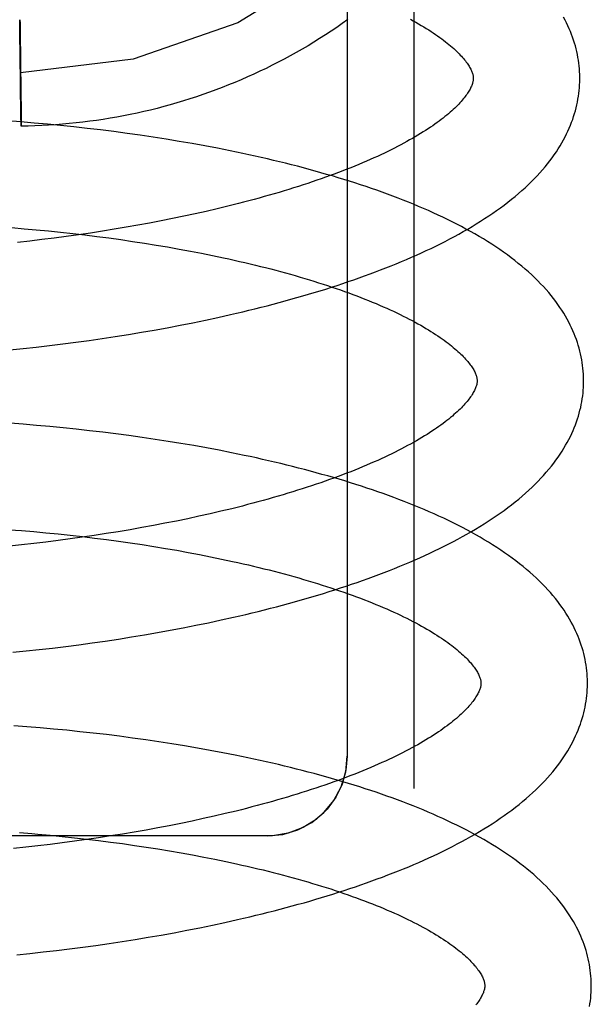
# Model space of a CAD drawing. Header units: inches. Extents: x 0 to 212, y 0 to 138.
# Tile 32 of 100: x 31.605 to 31.713, y 53.653 to 53.838. Entities that reach past the tile are written whole.
import ezdxf

# ---------------------------------------------------------------- set-up
doc = ezdxf.new("R2010")
doc.units = ezdxf.units.IN
doc.header["$LTSCALE"] = 11.6875
doc.header["$MEASUREMENT"] = 0
doc.linetypes.add('HIDDEN', pattern=[0.2, 0.1, -0.1])
doc.layers.add('DEFAULT_2', color=8, linetype='HIDDEN')

msp = doc.modelspace()

# ---------------------------------------------------------------- linework, layer by layer
at = {"layer": 'DEFAULT_2', "color": 8, "linetype": 'HIDDEN'}
for p, q in [((31.67919, 53.88274), (31.67919, 53.69341)), ((31.66669, 53.87243), (31.66669, 53.69952)), ((31.60522, 53.83743), (31.60523, 53.8378)), ((31.60523, 53.8371), (31.60522, 53.83743)), ((31.60523, 53.83774), (31.60524, 53.83768)), ((31.60524, 53.83548), (31.60523, 53.8371)), ((31.60524, 53.83768), (31.60524, 53.83757)), ((31.60524, 53.83757), (31.60525, 53.83728)), ((31.60525, 53.83728), (31.60527, 53.83618)), ((31.60533, 53.82616), (31.60524, 53.83548)), ((31.60527, 53.83618), (31.60536, 53.82944)), ((31.60536, 53.82944), (31.60546, 53.82013)), ((31.60543, 53.81943), (31.60533, 53.82616)), ((31.60546, 53.82013), (31.60547, 53.8185)), ((31.60537, 53.81859), (31.60287, 53.81879)), ((31.60788, 53.81839), (31.60537, 53.81859)), ((31.60545, 53.81832), (31.60543, 53.81943)), ((31.60545, 53.81804), (31.60545, 53.81832)), ((31.60546, 53.81792), (31.60545, 53.81804)), ((31.60547, 53.81817), (31.60546, 53.8178)), ((31.60547, 53.8185), (31.60547, 53.81817)), ((31.61038, 53.81816), (31.60788, 53.81839)), ((31.61288, 53.81792), (31.61038, 53.81816)), ((31.60546, 53.81786), (31.60546, 53.81792)), ((31.61538, 53.81766), (31.61288, 53.81792)), ((31.61788, 53.81738), (31.61538, 53.81766)), ((31.62037, 53.81709), (31.61788, 53.81738)), ((31.62286, 53.81678), (31.62037, 53.81709)), ((31.62534, 53.81645), (31.62286, 53.81678)), ((31.6278, 53.8161), (31.62534, 53.81645)), ((31.63026, 53.81574), (31.6278, 53.8161)), ((31.63271, 53.81535), (31.63026, 53.81574)), ((31.63514, 53.81495), (31.63271, 53.81535)), ((31.63756, 53.81454), (31.63514, 53.81495)), ((31.63996, 53.8141), (31.63756, 53.81454)), ((31.64019, 53.8018), (31.63811, 53.80134)), ((31.64224, 53.80228), (31.64019, 53.8018)), ((31.64427, 53.80277), (31.64224, 53.80228)), ((31.62956, 53.7996), (31.62737, 53.7992)), ((31.63173, 53.80002), (31.62956, 53.7996)), ((31.63388, 53.80044), (31.63173, 53.80002)), ((31.63601, 53.80088), (31.63388, 53.80044)), ((31.63811, 53.80134), (31.63601, 53.80088)), ((31.60371, 53.79875), (31.606, 53.79856)), ((31.606, 53.79856), (31.6083, 53.79836)), ((31.6083, 53.79836), (31.61059, 53.79814)), ((31.61059, 53.79814), (31.61288, 53.7979)), ((31.61288, 53.7979), (31.61516, 53.79765)), ((31.61516, 53.79765), (31.61743, 53.79739)), ((31.61846, 53.79774), (31.6162, 53.79741)), ((31.62071, 53.79809), (31.61846, 53.79774)), ((31.62294, 53.79844), (31.62071, 53.79809)), ((31.62517, 53.79882), (31.62294, 53.79844)), ((31.62737, 53.7992), (31.62517, 53.79882)), ((31.60709, 53.79624), (31.6048, 53.79599)), ((31.60937, 53.79651), (31.60709, 53.79624)), ((31.61166, 53.7968), (31.60937, 53.79651)), ((31.61393, 53.7971), (31.61166, 53.7968)), ((31.6162, 53.79741), (31.61393, 53.7971)), ((31.61743, 53.79739), (31.61969, 53.79711)), ((31.61969, 53.79711), (31.62194, 53.79681)), ((31.62194, 53.79681), (31.62418, 53.7965)), ((31.62418, 53.7965), (31.6264, 53.79618)), ((31.6264, 53.79618), (31.62861, 53.79584)), ((31.62861, 53.79584), (31.6308, 53.79549)), ((31.6308, 53.79549), (31.63297, 53.79512)), ((31.63297, 53.79512), (31.63512, 53.79474)), ((31.63512, 53.79474), (31.63724, 53.79435)), ((31.63724, 53.79435), (31.63935, 53.79394)), ((31.63935, 53.79394), (31.64142, 53.79352)), ((31.63768, 53.7809), (31.64005, 53.78139)), ((31.64005, 53.78139), (31.64241, 53.78189)), ((31.64241, 53.78189), (31.64475, 53.78242)), ((31.62803, 53.77911), (31.63046, 53.77953)), ((31.63046, 53.77953), (31.63288, 53.77997)), ((31.63288, 53.77997), (31.63529, 53.78042)), ((31.63529, 53.78042), (31.63768, 53.7809)), ((31.61574, 53.77725), (31.61821, 53.77759)), ((31.61821, 53.77759), (31.62068, 53.77794)), ((31.62068, 53.77794), (31.62314, 53.77831)), ((31.62314, 53.77831), (31.62559, 53.7787)), ((31.62559, 53.7787), (31.62803, 53.77911)), ((31.60335, 53.77582), (31.60583, 53.77608)), ((31.60583, 53.77608), (31.60831, 53.77634)), ((31.60831, 53.77634), (31.61079, 53.77663)), ((31.61079, 53.77663), (31.61326, 53.77693)), ((31.61326, 53.77693), (31.61574, 53.77725)), ((31.60587, 53.76182), (31.60339, 53.76201)), ((31.60836, 53.76162), (31.60587, 53.76182)), ((31.61085, 53.76139), (31.60836, 53.76162)), ((31.61334, 53.76116), (31.61085, 53.76139)), ((31.61582, 53.7609), (31.61334, 53.76116)), ((31.6183, 53.76063), (31.61582, 53.7609)), ((31.62078, 53.76034), (31.6183, 53.76063)), ((31.62325, 53.76003), (31.62078, 53.76034)), ((31.62571, 53.7597), (31.62325, 53.76003)), ((31.62817, 53.75936), (31.62571, 53.7597)), ((31.63061, 53.759), (31.62817, 53.75936)), ((31.63304, 53.75862), (31.63061, 53.759)), ((31.63546, 53.75823), (31.63304, 53.75862)), ((31.63786, 53.75782), (31.63546, 53.75823)), ((31.64025, 53.75739), (31.63786, 53.75782)), ((31.64263, 53.75694), (31.64025, 53.75739)), ((31.64501, 53.74598), (31.64298, 53.74549)), ((31.63675, 53.7441), (31.63462, 53.74366)), ((31.63885, 53.74455), (31.63675, 53.7441)), ((31.64093, 53.74502), (31.63885, 53.74455)), ((31.64298, 53.74549), (31.64093, 53.74502)), ((31.62811, 53.74242), (31.62591, 53.74203)), ((31.6303, 53.74282), (31.62811, 53.74242)), ((31.63247, 53.74323), (31.6303, 53.74282)), ((31.63462, 53.74366), (31.63247, 53.74323)), ((31.60553, 53.74187), (31.60782, 53.74168)), ((31.60782, 53.74168), (31.61011, 53.74147)), ((31.61011, 53.74147), (31.6124, 53.74124)), ((31.6124, 53.74124), (31.61468, 53.741)), ((31.61694, 53.74062), (31.61467, 53.74031)), ((31.61468, 53.741), (31.61696, 53.74074)), ((31.6192, 53.74095), (31.61694, 53.74062)), ((31.61696, 53.74074), (31.61922, 53.74047)), ((31.62145, 53.7413), (31.6192, 53.74095)), ((31.61922, 53.74047), (31.62148, 53.74018)), ((31.62369, 53.74166), (31.62145, 53.7413)), ((31.62591, 53.74203), (31.62369, 53.74166)), ((31.60554, 53.7392), (31.60325, 53.73896)), ((31.60783, 53.73945), (31.60554, 53.7392)), ((31.61011, 53.73972), (31.60783, 53.73945)), ((31.6124, 53.74001), (31.61011, 53.73972)), ((31.61467, 53.74031), (31.6124, 53.74001)), ((31.62148, 53.74018), (31.62372, 53.73988)), ((31.62372, 53.73988), (31.62595, 53.73956)), ((31.62595, 53.73956), (31.62817, 53.73923)), ((31.62817, 53.73923), (31.63037, 53.73889)), ((31.63037, 53.73889), (31.63255, 53.73853)), ((31.63255, 53.73853), (31.6347, 53.73816)), ((31.6347, 53.73816), (31.63684, 53.73777)), ((31.63684, 53.73777), (31.63896, 53.73737)), ((31.63896, 53.73737), (31.64104, 53.73696)), ((31.64104, 53.73696), (31.64311, 53.73653)), ((31.64301, 53.72508), (31.64536, 53.7256)), ((31.63588, 53.72361), (31.63827, 53.72408)), ((31.63827, 53.72408), (31.64065, 53.72457)), ((31.64065, 53.72457), (31.64301, 53.72508)), ((31.62371, 53.7215), (31.62617, 53.72189)), ((31.62617, 53.72189), (31.62861, 53.72229)), ((31.62861, 53.72229), (31.63105, 53.72271)), ((31.63105, 53.72271), (31.63347, 53.72315)), ((31.63347, 53.72315), (31.63588, 53.72361)), ((31.61134, 53.71982), (31.61382, 53.72012)), ((31.61382, 53.72012), (31.6163, 53.72044)), ((31.6163, 53.72044), (31.61878, 53.72078)), ((31.61878, 53.72078), (31.62125, 53.72113)), ((31.62125, 53.72113), (31.62371, 53.7215)), ((31.6039, 53.71902), (31.60638, 53.71927)), ((31.60638, 53.71927), (31.60886, 53.71953)), ((31.60886, 53.71953), (31.61134, 53.71982)), ((31.60655, 53.70503), (31.60407, 53.70522)), ((31.60904, 53.70483), (31.60655, 53.70503)), ((31.61153, 53.70461), (31.60904, 53.70483)), ((31.61402, 53.70437), (31.61153, 53.70461)), ((31.61651, 53.70411), (31.61402, 53.70437)), ((31.61899, 53.70384), (31.61651, 53.70411)), ((31.62147, 53.70355), (31.61899, 53.70384)), ((31.62394, 53.70324), (31.62147, 53.70355)), ((31.6264, 53.70292), (31.62394, 53.70324)), ((31.62886, 53.70257), (31.6264, 53.70292)), ((31.6313, 53.70221), (31.62886, 53.70257)), ((31.63373, 53.70184), (31.6313, 53.70221)), ((31.63615, 53.70144), (31.63373, 53.70184)), ((31.63856, 53.70103), (31.63615, 53.70144)), ((31.64095, 53.7006), (31.63856, 53.70103)), ((31.64332, 53.70015), (31.64095, 53.7006)), ((31.64378, 53.68872), (31.64173, 53.68824)), ((31.64581, 53.68921), (31.64378, 53.68872)), ((31.63542, 53.68688), (31.63327, 53.68645)), ((31.63755, 53.68732), (31.63542, 53.68688)), ((31.63965, 53.68778), (31.63755, 53.68732)), ((31.64173, 53.68824), (31.63965, 53.68778)), ((31.60859, 53.68488), (31.61089, 53.68467)), ((31.62448, 53.68488), (31.62225, 53.68452)), ((31.62671, 53.68525), (31.62448, 53.68488)), ((31.62891, 53.68564), (31.62671, 53.68525)), ((31.6311, 53.68604), (31.62891, 53.68564)), ((31.63327, 53.68645), (31.6311, 53.68604)), ((31.65169, 53.68452), (31.43169, 53.68452)), ((31.61089, 53.68467), (31.61318, 53.68444)), ((31.61319, 53.68323), (31.61091, 53.68294)), ((31.61318, 53.68444), (31.61546, 53.6842)), ((31.61547, 53.68353), (31.61319, 53.68323)), ((31.61546, 53.6842), (31.61774, 53.68394)), ((31.61774, 53.68384), (31.61547, 53.68353)), ((31.62, 53.68417), (31.61774, 53.68384)), ((31.61774, 53.68394), (31.62, 53.68367)), ((31.62225, 53.68452), (31.62, 53.68417)), ((31.62, 53.68367), (31.62226, 53.68338)), ((31.62226, 53.68338), (31.6245, 53.68308)), ((31.6245, 53.68308), (31.62674, 53.68276)), ((31.60633, 53.68242), (31.60404, 53.68218)), ((31.60862, 53.68267), (31.60633, 53.68242)), ((31.61091, 53.68294), (31.60862, 53.68267)), ((31.62674, 53.68276), (31.62895, 53.68243)), ((31.62895, 53.68243), (31.63115, 53.68209)), ((31.63115, 53.68209), (31.63333, 53.68173)), ((31.63333, 53.68173), (31.63549, 53.68135)), ((31.63549, 53.68135), (31.63763, 53.68097)), ((31.63763, 53.68097), (31.63974, 53.68057)), ((31.63974, 53.68057), (31.64183, 53.68015)), ((31.64183, 53.68015), (31.64389, 53.67973)), ((31.64137, 53.66778), (31.64373, 53.66828)), ((31.64373, 53.66828), (31.64607, 53.66881)), ((31.63419, 53.66636), (31.6366, 53.66682)), ((31.6366, 53.66682), (31.63899, 53.66729)), ((31.63899, 53.66729), (31.64137, 53.66778)), ((31.62197, 53.66434), (31.62443, 53.66471)), ((31.62443, 53.66471), (31.62689, 53.6651)), ((31.62689, 53.6651), (31.62933, 53.6655)), ((31.62933, 53.6655), (31.63177, 53.66592)), ((31.63177, 53.66592), (31.63419, 53.66636)), ((31.6071, 53.66248), (31.60958, 53.66274)), ((31.60958, 53.66274), (31.61207, 53.66303)), ((31.61207, 53.66303), (31.61455, 53.66333)), ((31.61455, 53.66333), (31.61703, 53.66365)), ((31.61703, 53.66365), (31.6195, 53.66398)), ((31.6195, 53.66398), (31.62197, 53.66434)), ((31.60462, 53.66222), (31.6071, 53.66248))]:
    msp.add_line(p, q, dxfattribs=at)
for points in [[(31.69919, 53.919), (31.69683, 53.89904), (31.68986, 53.87977), (31.67884, 53.86272), (31.66397, 53.84819), (31.64613, 53.8372), (31.62652, 53.83036), (31.60535, 53.8278)], [(31.60523, 53.8378), (31.60523, 53.8378), (31.60523, 53.83779), (31.60523, 53.83778), (31.60523, 53.83776), (31.60523, 53.83774)], [(31.6668, 53.83782), (31.66576, 53.83708), (31.66471, 53.83636), (31.66366, 53.83565), (31.66259, 53.83495), (31.66151, 53.83426), (31.66043, 53.83358), (31.65933, 53.83292), (31.65823, 53.83227), (31.65712, 53.83164), (31.656, 53.83102), (31.65488, 53.83041), (31.65374, 53.82981), (31.6526, 53.82923), (31.65145, 53.82866), (31.6503, 53.82811), (31.64914, 53.82757), (31.64797, 53.82704), (31.64679, 53.82653), (31.64561, 53.82603), (31.64442, 53.82554), (31.64322, 53.82507), (31.64202, 53.82461), (31.64082, 53.82417), (31.6396, 53.82374), (31.63839, 53.82333), (31.63716, 53.82293), (31.63594, 53.82255), (31.6347, 53.82218), (31.63347, 53.82182), (31.63223, 53.82148), (31.63098, 53.82115), (31.62973, 53.82084), (31.62848, 53.82055), (31.62722, 53.82027), (31.62596, 53.82), (31.62469, 53.81975), (31.62343, 53.81951), (31.62216, 53.81929), (31.62088, 53.81909), (31.61961, 53.81889), (31.61833, 53.81872), (31.61705, 53.81856), (31.61577, 53.81841), (31.61448, 53.81828), (31.6132, 53.81817), (31.61191, 53.81807), (31.61062, 53.81798), (31.60933, 53.81792), (31.60805, 53.81786), (31.60676, 53.81782), (31.60546, 53.8178)], [(31.67855, 53.83789), (31.67908, 53.8376), (31.6796, 53.83731), (31.6801, 53.83702), (31.6806, 53.83673), (31.68108, 53.83644), (31.68154, 53.83616), (31.682, 53.83587), (31.68244, 53.83559), (31.68286, 53.83531), (31.68327, 53.83503), (31.68367, 53.83475), (31.68406, 53.83448), (31.68443, 53.83421), (31.68479, 53.83394), (31.68514, 53.83367), (31.68547, 53.8334), (31.6858, 53.83314), (31.68611, 53.83288), (31.6864, 53.83263), (31.68669, 53.83237), (31.68696, 53.83212), (31.68722, 53.83188), (31.68747, 53.83164), (31.6877, 53.8314), (31.68792, 53.83117), (31.68814, 53.83094), (31.68834, 53.83071), (31.68853, 53.83049), (31.68871, 53.83027), (31.68888, 53.83006), (31.68904, 53.82985), (31.68919, 53.82965), (31.68932, 53.82945), (31.68945, 53.82925), (31.68957, 53.82906), (31.68968, 53.82888), (31.68978, 53.8287), (31.68988, 53.82852), (31.68996, 53.82835), (31.69004, 53.82818), (31.6901, 53.82802), (31.69016, 53.82786), (31.69021, 53.82771), (31.69025, 53.82756), (31.69029, 53.82743), (31.69032, 53.8273), (31.69034, 53.82717), (31.69035, 53.82705), (31.69036, 53.82692), (31.69037, 53.82681)], [(31.71036, 53.82707), (31.71035, 53.82752), (31.71033, 53.82805), (31.71029, 53.82859), (31.71024, 53.82912), (31.71018, 53.82966), (31.71011, 53.8302), (31.71002, 53.83073), (31.70992, 53.83127), (31.7098, 53.8318), (31.70967, 53.83234), (31.70953, 53.83288), (31.70937, 53.83341), (31.7092, 53.83395), (31.70902, 53.83449), (31.70882, 53.83503), (31.70861, 53.83557), (31.70838, 53.83611), (31.70814, 53.83665), (31.70788, 53.8372), (31.7076, 53.83774), (31.70731, 53.83829)], [(31.69037, 53.82681), (31.69037, 53.82671), (31.69036, 53.82659), (31.69035, 53.82647), (31.69033, 53.82635), (31.69031, 53.82622), (31.69028, 53.82608), (31.69024, 53.82594), (31.6902, 53.82579), (31.69015, 53.82564), (31.69008, 53.82547), (31.69001, 53.8253), (31.68993, 53.82513), (31.68985, 53.82495), (31.68975, 53.82476), (31.68965, 53.82457), (31.68953, 53.82438), (31.68941, 53.82419), (31.68928, 53.82398), (31.68914, 53.82378), (31.68899, 53.82357), (31.68883, 53.82335), (31.68866, 53.82313), (31.68847, 53.82291), (31.68828, 53.82268), (31.68807, 53.82244), (31.68786, 53.8222), (31.68763, 53.82196), (31.68739, 53.82171), (31.68714, 53.82146), (31.68688, 53.82121), (31.6866, 53.82095), (31.68631, 53.82069), (31.68602, 53.82042), (31.6857, 53.82015), (31.68538, 53.81988), (31.68504, 53.81961), (31.68469, 53.81933), (31.68433, 53.81905), (31.68395, 53.81876), (31.68356, 53.81848), (31.68316, 53.81819), (31.68274, 53.8179), (31.68231, 53.8176), (31.68187, 53.81731), (31.68142, 53.81701), (31.68095, 53.81672), (31.68047, 53.81642), (31.67998, 53.81612), (31.67947, 53.81582), (31.67895, 53.81551), (31.67841, 53.81521), (31.67787, 53.8149), (31.6773, 53.8146), (31.67673, 53.81429), (31.67614, 53.81398), (31.67554, 53.81368), (31.67493, 53.81337), (31.6743, 53.81306), (31.67367, 53.81276), (31.67302, 53.81245), (31.67235, 53.81214), (31.67168, 53.81183), (31.67099, 53.81153), (31.67029, 53.81122), (31.66958, 53.81092), (31.66885, 53.81062), (31.66812, 53.81031), (31.66737, 53.81001), (31.66661, 53.80971), (31.66584, 53.80941), (31.66505, 53.80911), (31.66426, 53.80881), (31.66346, 53.80852), (31.66264, 53.80822), (31.66181, 53.80793), (31.66097, 53.80764), (31.66013, 53.80735), (31.65927, 53.80706), (31.6584, 53.80678), (31.65752, 53.80649), (31.65663, 53.80621), (31.65573, 53.80593), (31.65483, 53.80565), (31.65391, 53.80538), (31.65298, 53.80511), (31.65205, 53.80484), (31.6511, 53.80457), (31.65015, 53.8043), (31.64919, 53.80404), (31.64822, 53.80378), (31.64724, 53.80352), (31.64626, 53.80327), (31.64527, 53.80302), (31.64427, 53.80277)], [(31.64475, 53.78242), (31.64591, 53.78269), (31.64707, 53.78296), (31.64822, 53.78324), (31.64937, 53.78352), (31.65051, 53.7838), (31.65165, 53.78409), (31.65278, 53.78439), (31.6539, 53.78469), (31.65502, 53.78499), (31.65613, 53.7853), (31.65724, 53.78561), (31.65834, 53.78592), (31.65943, 53.78624), (31.66051, 53.78657), (31.66159, 53.7869), (31.66266, 53.78723), (31.66373, 53.78757), (31.66479, 53.78791), (31.66584, 53.78826), (31.66688, 53.78861), (31.66791, 53.78896), (31.66894, 53.78932), (31.66996, 53.78969), (31.67097, 53.79006), (31.67197, 53.79043), (31.67297, 53.79081), (31.67395, 53.79119), (31.67493, 53.79158), (31.6759, 53.79197), (31.67686, 53.79237), (31.67781, 53.79277), (31.67876, 53.79318), (31.67969, 53.79359), (31.68061, 53.79401), (31.68153, 53.79443), (31.68244, 53.79486), (31.68333, 53.7953), (31.68422, 53.79574), (31.68509, 53.79618), (31.68596, 53.79663), (31.68681, 53.79709), (31.68766, 53.79755), (31.68849, 53.79801), (31.68932, 53.79849), (31.69013, 53.79896), (31.69093, 53.79945), (31.69172, 53.79994), (31.69249, 53.80044), (31.69326, 53.80094), (31.69401, 53.80145), (31.69474, 53.80196), (31.69547, 53.80248), (31.69617, 53.803), (31.69687, 53.80353), (31.69755, 53.80407), (31.69821, 53.80461), (31.69885, 53.80515), (31.69948, 53.8057), (31.70009, 53.80625), (31.70069, 53.80681), (31.70126, 53.80737), (31.70182, 53.80793), (31.70236, 53.80849), (31.70288, 53.80905), (31.70337, 53.80962), (31.70385, 53.81018), (31.70431, 53.81075), (31.70475, 53.81131), (31.70517, 53.81188), (31.70558, 53.81244), (31.70596, 53.813), (31.70633, 53.81356), (31.70667, 53.81412), (31.707, 53.81468), (31.70731, 53.81524), (31.70761, 53.81579), (31.70788, 53.81634), (31.70814, 53.81689), (31.70839, 53.81744), (31.70862, 53.81799), (31.70883, 53.81854), (31.70903, 53.81908), (31.70921, 53.81963), (31.70938, 53.82017), (31.70954, 53.82071), (31.70968, 53.82125), (31.70981, 53.82179), (31.70992, 53.82233), (31.71002, 53.82287), (31.71011, 53.82341), (31.71019, 53.82394), (31.71025, 53.82448), (31.7103, 53.82502), (31.71033, 53.82555), (31.71036, 53.82609), (31.71037, 53.82662), (31.71036, 53.82707)], [(31.60546, 53.8178), (31.60546, 53.8178), (31.60546, 53.81781), (31.60546, 53.81782), (31.60546, 53.81784), (31.60546, 53.81786)], [(31.71108, 53.77028), (31.71107, 53.77073), (31.71105, 53.77127), (31.71101, 53.77181), (31.71096, 53.77235), (31.7109, 53.77289), (31.71082, 53.77342), (31.71073, 53.77396), (31.71063, 53.7745), (31.71051, 53.77504), (31.71038, 53.77558), (31.71024, 53.77612), (31.71008, 53.77666), (31.70991, 53.77721), (31.70972, 53.77775), (31.70952, 53.77829), (31.70931, 53.77883), (31.70908, 53.77938), (31.70883, 53.77992), (31.70857, 53.78047), (31.70829, 53.78102), (31.70799, 53.78157), (31.70768, 53.78212), (31.70735, 53.78267), (31.707, 53.78323), (31.70663, 53.78378), (31.70625, 53.78434), (31.70584, 53.78489), (31.70542, 53.78545), (31.70498, 53.78601), (31.70452, 53.78656), (31.70403, 53.78712), (31.70353, 53.78768), (31.70301, 53.78823), (31.70247, 53.78879), (31.70191, 53.78934), (31.70133, 53.78989), (31.70073, 53.79044), (31.70011, 53.79098), (31.69948, 53.79152), (31.69882, 53.79205), (31.69816, 53.79258), (31.69747, 53.79311), (31.69677, 53.79363), (31.69605, 53.79414), (31.69532, 53.79465), (31.69458, 53.79515), (31.69382, 53.79565), (31.69304, 53.79614), (31.69226, 53.79662), (31.69146, 53.7971), (31.69065, 53.79757), (31.68982, 53.79804), (31.68899, 53.79849), (31.68815, 53.79895), (31.68729, 53.79939), (31.68642, 53.79983), (31.68555, 53.80027), (31.68466, 53.8007), (31.68376, 53.80112), (31.68285, 53.80154), (31.68194, 53.80195), (31.68101, 53.80235), (31.68007, 53.80275), (31.67913, 53.80315), (31.67817, 53.80354), (31.67721, 53.80392), (31.67623, 53.8043), (31.67525, 53.80467), (31.67426, 53.80504), (31.67326, 53.8054), (31.67225, 53.80576), (31.67124, 53.80611), (31.67022, 53.80646), (31.66918, 53.80681), (31.66814, 53.80714), (31.6671, 53.80748), (31.66604, 53.80781), (31.66498, 53.80813), (31.66391, 53.80845), (31.66283, 53.80876), (31.66175, 53.80907), (31.66066, 53.80938), (31.65956, 53.80968), (31.65845, 53.80998), (31.65734, 53.81027), (31.65622, 53.81056), (31.6551, 53.81084), (31.65397, 53.81112), (31.65283, 53.81139), (31.65169, 53.81166), (31.65054, 53.81192), (31.64938, 53.81218), (31.64822, 53.81244), (31.64706, 53.81269), (31.64588, 53.81294), (31.64471, 53.81318), (31.64353, 53.81341), (31.64234, 53.81365), (31.63996, 53.8141)], [(31.64142, 53.79352), (31.64347, 53.79309), (31.64449, 53.79287), (31.64549, 53.79265), (31.64649, 53.79242), (31.64748, 53.79219), (31.64847, 53.79196), (31.64944, 53.79172), (31.65041, 53.79148), (31.65137, 53.79124), (31.65232, 53.791), (31.65326, 53.79075), (31.65419, 53.7905), (31.65511, 53.79025), (31.65603, 53.78999), (31.65693, 53.78974), (31.65783, 53.78948), (31.65871, 53.78922), (31.65959, 53.78895), (31.66045, 53.78869), (31.66131, 53.78842), (31.66215, 53.78815), (31.66298, 53.78788), (31.66381, 53.7876), (31.66462, 53.78733), (31.66542, 53.78705), (31.66621, 53.78677), (31.66699, 53.78649), (31.66775, 53.78621), (31.66851, 53.78592), (31.66925, 53.78564), (31.66998, 53.78535), (31.6707, 53.78507), (31.6714, 53.78478), (31.6721, 53.78449), (31.67278, 53.7842), (31.67345, 53.78391), (31.67411, 53.78362), (31.67475, 53.78333), (31.67538, 53.78304), (31.676, 53.78275), (31.67661, 53.78245), (31.6772, 53.78216), (31.67779, 53.78187), (31.67835, 53.78158), (31.67891, 53.78129), (31.67945, 53.781), (31.67998, 53.78071), (31.68049, 53.78042), (31.68099, 53.78013), (31.68148, 53.77984), (31.68195, 53.77956), (31.68241, 53.77927), (31.68286, 53.77899), (31.68329, 53.77871), (31.68371, 53.77843), (31.68412, 53.77815), (31.68452, 53.77787), (31.6849, 53.7776), (31.68527, 53.77733), (31.68563, 53.77706), (31.68597, 53.77679), (31.6863, 53.77653), (31.68661, 53.77627), (31.68692, 53.77601), (31.68721, 53.77576), (31.68749, 53.77551), (31.68776, 53.77526), (31.68801, 53.77502), (31.68826, 53.77478), (31.68849, 53.77454), (31.68871, 53.77431), (31.68892, 53.77408), (31.68912, 53.77385), (31.68931, 53.77363), (31.68948, 53.77342), (31.68965, 53.77321), (31.6898, 53.773), (31.68995, 53.7728), (31.69008, 53.7726), (31.69021, 53.7724), (31.69033, 53.77221), (31.69044, 53.77203), (31.69054, 53.77184), (31.69063, 53.77167), (31.69071, 53.77149), (31.69078, 53.77133), (31.69084, 53.77117), (31.6909, 53.77102), (31.69095, 53.77087), (31.69098, 53.77074), (31.69102, 53.77061), (31.69104, 53.77048), (31.69106, 53.77036), (31.69107, 53.77024), (31.69108, 53.77013), (31.69109, 53.77002)], [(31.69109, 53.77002), (31.69109, 53.76991), (31.69108, 53.7698), (31.69107, 53.76967), (31.69105, 53.76955), (31.69103, 53.76942), (31.691, 53.76929), (31.69096, 53.76914), (31.69092, 53.769), (31.69086, 53.76884), (31.6908, 53.76868), (31.69073, 53.76851), (31.69066, 53.76834), (31.69057, 53.76816), (31.69047, 53.76798), (31.69037, 53.76779), (31.69026, 53.7676), (31.69014, 53.7674), (31.69, 53.7672), (31.68986, 53.76699), (31.68971, 53.76678), (31.68955, 53.76657), (31.68938, 53.76635), (31.6892, 53.76612), (31.689, 53.76589), (31.6888, 53.76566), (31.68858, 53.76542), (31.68836, 53.76517), (31.68812, 53.76493), (31.68787, 53.76468), (31.6876, 53.76442), (31.68733, 53.76416), (31.68704, 53.7639), (31.68674, 53.76364), (31.68643, 53.76337), (31.68611, 53.7631), (31.68577, 53.76282), (31.68542, 53.76255), (31.68506, 53.76226), (31.68468, 53.76198), (31.68429, 53.76169), (31.68389, 53.76141), (31.68348, 53.76112), (31.68305, 53.76082), (31.68261, 53.76053), (31.68215, 53.76023), (31.68169, 53.75994), (31.68121, 53.75964), (31.68071, 53.75934), (31.6802, 53.75903), (31.67968, 53.75873), (31.67915, 53.75843), (31.6786, 53.75812), (31.67804, 53.75782), (31.67747, 53.75751), (31.67688, 53.7572), (31.67628, 53.75689), (31.67567, 53.75659), (31.67504, 53.75628), (31.6744, 53.75597), (31.67375, 53.75567), (31.67309, 53.75536), (31.67241, 53.75505), (31.67173, 53.75475), (31.67103, 53.75444), (31.67032, 53.75414), (31.66959, 53.75383), (31.66886, 53.75353), (31.66811, 53.75323), (31.66735, 53.75293), (31.66658, 53.75263), (31.66579, 53.75233), (31.665, 53.75203), (31.6642, 53.75173), (31.66338, 53.75144), (31.66255, 53.75115), (31.66171, 53.75085), (31.66087, 53.75057), (31.66001, 53.75028), (31.65914, 53.74999), (31.65826, 53.74971), (31.65737, 53.74943), (31.65648, 53.74915), (31.65557, 53.74887), (31.65465, 53.7486), (31.65373, 53.74832), (31.65279, 53.74805), (31.65185, 53.74778), (31.65089, 53.74752), (31.64993, 53.74726), (31.64896, 53.747), (31.64799, 53.74674), (31.647, 53.74648), (31.64601, 53.74623), (31.64501, 53.74598)], [(31.64536, 53.7256), (31.64652, 53.72587), (31.64768, 53.72614), (31.64883, 53.72642), (31.64998, 53.7267), (31.65113, 53.72699), (31.65226, 53.72728), (31.6534, 53.72757), (31.65452, 53.72787), (31.65564, 53.72817), (31.65676, 53.72848), (31.65786, 53.72879), (31.65896, 53.72911), (31.66006, 53.72943), (31.66115, 53.72975), (31.66223, 53.73008), (31.6633, 53.73041), (31.66437, 53.73075), (31.66542, 53.73109), (31.66648, 53.73144), (31.66752, 53.73179), (31.66856, 53.73214), (31.66958, 53.7325), (31.6706, 53.73287), (31.67162, 53.73324), (31.67262, 53.73361), (31.67362, 53.73399), (31.67461, 53.73437), (31.67559, 53.73476), (31.67656, 53.73516), (31.67752, 53.73555), (31.67847, 53.73596), (31.67942, 53.73636), (31.68035, 53.73678), (31.68128, 53.7372), (31.6822, 53.73762), (31.6831, 53.73805), (31.684, 53.73848), (31.68489, 53.73892), (31.68577, 53.73936), (31.68663, 53.73982), (31.68749, 53.74027), (31.68834, 53.74073), (31.68917, 53.7412), (31.69, 53.74167), (31.69081, 53.74215), (31.69161, 53.74264), (31.6924, 53.74313), (31.69318, 53.74362), (31.69394, 53.74412), (31.69469, 53.74463), (31.69543, 53.74515), (31.69615, 53.74566), (31.69686, 53.74619), (31.69756, 53.74672), (31.69824, 53.74725), (31.6989, 53.74779), (31.69955, 53.74834), (31.70018, 53.74889), (31.70079, 53.74944), (31.70139, 53.75), (31.70196, 53.75056), (31.70252, 53.75112), (31.70306, 53.75168), (31.70358, 53.75224), (31.70408, 53.75281), (31.70456, 53.75337), (31.70502, 53.75394), (31.70546, 53.7545), (31.70588, 53.75507), (31.70628, 53.75563), (31.70667, 53.75619), (31.70704, 53.75676), (31.70738, 53.75732), (31.70771, 53.75788), (31.70802, 53.75843), (31.70832, 53.75899), (31.7086, 53.75954), (31.70886, 53.76009), (31.7091, 53.76064), (31.70933, 53.76119), (31.70955, 53.76174), (31.70975, 53.76228), (31.70993, 53.76283), (31.7101, 53.76337), (31.71026, 53.76391), (31.7104, 53.76445), (31.71053, 53.76499), (31.71064, 53.76553), (31.71074, 53.76607), (31.71083, 53.76661), (31.71091, 53.76715), (31.71097, 53.76769), (31.71102, 53.76822), (31.71105, 53.76876), (31.71108, 53.7693), (31.71109, 53.76983), (31.71108, 53.77028)], [(31.71181, 53.71349), (31.71179, 53.71394), (31.71177, 53.71447), (31.71173, 53.71501), (31.71168, 53.71554), (31.71162, 53.71608), (31.71155, 53.71661), (31.71146, 53.71715), (31.71136, 53.71768), (31.71124, 53.71822), (31.71111, 53.71876), (31.71097, 53.71929), (31.71081, 53.71983), (31.71065, 53.72037), (31.71046, 53.72091), (31.71026, 53.72145), (31.71005, 53.72199), (31.70982, 53.72253), (31.70958, 53.72307), (31.70932, 53.72361), (31.70904, 53.72416), (31.70875, 53.7247), (31.70844, 53.72525), (31.70812, 53.7258), (31.70777, 53.72635), (31.70741, 53.7269), (31.70703, 53.72745), (31.70663, 53.72801), (31.70622, 53.72856), (31.70578, 53.72911), (31.70533, 53.72967), (31.70485, 53.73022), (31.70436, 53.73077), (31.70384, 53.73132), (31.70331, 53.73188), (31.70275, 53.73242), (31.70218, 53.73297), (31.70159, 53.73352), (31.70098, 53.73406), (31.70036, 53.73459), (31.69971, 53.73512), (31.69905, 53.73565), (31.69838, 53.73617), (31.69768, 53.73669), (31.69698, 53.7372), (31.69625, 53.73771), (31.69552, 53.73821), (31.69477, 53.73871), (31.694, 53.7392), (31.69322, 53.73968), (31.69243, 53.74016), (31.69163, 53.74063), (31.69082, 53.74109), (31.68999, 53.74155), (31.68916, 53.742), (31.68831, 53.74245), (31.68745, 53.74288), (31.68659, 53.74332), (31.68571, 53.74375), (31.68482, 53.74417), (31.68392, 53.74458), (31.68301, 53.745), (31.6821, 53.7454), (31.68117, 53.7458), (31.68023, 53.74619), (31.67929, 53.74658), (31.67833, 53.74697), (31.67737, 53.74735), (31.6764, 53.74772), (31.67542, 53.74809), (31.67443, 53.74845), (31.67343, 53.74881), (31.67243, 53.74916), (31.67141, 53.74951), (31.67039, 53.74985), (31.66936, 53.75019), (31.66833, 53.75052), (31.66728, 53.75085), (31.66623, 53.75118), (31.66517, 53.7515), (31.66411, 53.75181), (31.66303, 53.75212), (31.66195, 53.75243), (31.66086, 53.75273), (31.65977, 53.75303), (31.65867, 53.75332), (31.65756, 53.75361), (31.65644, 53.75389), (31.65532, 53.75417), (31.6542, 53.75444), (31.65306, 53.75471), (31.65193, 53.75498), (31.65078, 53.75524), (31.64963, 53.7555), (31.64848, 53.75575), (31.64732, 53.75599), (31.64615, 53.75624), (31.64498, 53.75648), (31.64263, 53.75694)], [(31.60208, 53.74214), (31.60438, 53.74197), (31.60553, 53.74187)], [(31.64311, 53.73653), (31.64514, 53.73609), (31.64615, 53.73587), (31.64715, 53.73564), (31.64814, 53.73541), (31.64912, 53.73518), (31.6501, 53.73495), (31.65106, 53.73471), (31.65202, 53.73447), (31.65297, 53.73422), (31.65391, 53.73398), (31.65484, 53.73373), (31.65577, 53.73348), (31.65668, 53.73322), (31.65759, 53.73297), (31.65848, 53.73271), (31.65937, 53.73245), (31.66024, 53.73218), (31.66111, 53.73192), (31.66196, 53.73165), (31.6628, 53.73138), (31.66364, 53.73111), (31.66446, 53.73083), (31.66527, 53.73056), (31.66608, 53.73028), (31.66687, 53.73), (31.66764, 53.72972), (31.66841, 53.72944), (31.66917, 53.72916), (31.66991, 53.72887), (31.67064, 53.72859), (31.67136, 53.7283), (31.67207, 53.72801), (31.67276, 53.72772), (31.67344, 53.72744), (31.67411, 53.72715), (31.67477, 53.72686), (31.67542, 53.72656), (31.67605, 53.72627), (31.67667, 53.72598), (31.67728, 53.72569), (31.67787, 53.7254), (31.67845, 53.72511), (31.67902, 53.72481), (31.67957, 53.72452), (31.68012, 53.72423), (31.68064, 53.72394), (31.68116, 53.72365), (31.68166, 53.72337), (31.68215, 53.72308), (31.68263, 53.72279), (31.68309, 53.72251), (31.68354, 53.72222), (31.68397, 53.72194), (31.6844, 53.72166), (31.6848, 53.72139), (31.6852, 53.72111), (31.68558, 53.72084), (31.68595, 53.72057), (31.68631, 53.7203), (31.68665, 53.72003), (31.68698, 53.71977), (31.6873, 53.71951), (31.68761, 53.71925), (31.6879, 53.71899), (31.68818, 53.71874), (31.68845, 53.71849), (31.68871, 53.71825), (31.68895, 53.71801), (31.68919, 53.71777), (31.68941, 53.71754), (31.68962, 53.71731), (31.68982, 53.71709), (31.69, 53.71687), (31.69018, 53.71665), (31.69035, 53.71644), (31.6905, 53.71623), (31.69065, 53.71603), (31.69079, 53.71583), (31.69091, 53.71564), (31.69103, 53.71545), (31.69114, 53.71526), (31.69124, 53.71508), (31.69134, 53.7149), (31.69142, 53.71473), (31.69149, 53.71456), (31.69156, 53.7144), (31.69161, 53.71424), (31.69166, 53.7141), (31.6917, 53.71396), (31.69173, 53.71382), (31.69176, 53.7137), (31.69178, 53.71357), (31.69179, 53.71345), (31.6918, 53.71334), (31.69181, 53.71323)], [(31.69181, 53.71323), (31.69181, 53.71313), (31.6918, 53.71301), (31.69179, 53.71289), (31.69177, 53.71277), (31.69175, 53.71265), (31.69172, 53.71252), (31.69169, 53.71238), (31.69164, 53.71223), (31.69159, 53.71208), (31.69154, 53.71192), (31.69147, 53.71175), (31.69139, 53.71158), (31.6913, 53.7114), (31.69121, 53.71121), (31.69111, 53.71103), (31.69099, 53.71083), (31.69087, 53.71063), (31.69074, 53.71043), (31.6906, 53.71022), (31.69045, 53.71001), (31.69029, 53.7098), (31.69012, 53.70958), (31.68994, 53.70936), (31.68975, 53.70913), (31.68954, 53.70889), (31.68933, 53.70865), (31.6891, 53.70841), (31.68886, 53.70816), (31.68861, 53.70791), (31.68835, 53.70766), (31.68808, 53.7074), (31.68779, 53.70714), (31.6875, 53.70687), (31.68719, 53.70661), (31.68686, 53.70634), (31.68653, 53.70606), (31.68618, 53.70578), (31.68582, 53.7055), (31.68544, 53.70522), (31.68505, 53.70493), (31.68465, 53.70464), (31.68424, 53.70435), (31.68381, 53.70406), (31.68337, 53.70377), (31.68292, 53.70347), (31.68245, 53.70317), (31.68197, 53.70287), (31.68148, 53.70257), (31.68097, 53.70227), (31.68045, 53.70197), (31.67992, 53.70166), (31.67937, 53.70136), (31.67881, 53.70105), (31.67824, 53.70075), (31.67765, 53.70044), (31.67705, 53.70013), (31.67644, 53.69982), (31.67582, 53.69952), (31.67518, 53.69921), (31.67453, 53.6989), (31.67387, 53.6986), (31.6732, 53.69829), (31.67251, 53.69798), (31.67181, 53.69768), (31.6711, 53.69737), (31.67038, 53.69707), (31.66964, 53.69676), (31.66889, 53.69646), (31.66814, 53.69616), (31.66737, 53.69586), (31.66658, 53.69556), (31.66579, 53.69526), (31.66499, 53.69497), (31.66417, 53.69467), (31.66334, 53.69438), (31.66251, 53.69409), (31.66166, 53.6938), (31.6608, 53.69351), (31.65993, 53.69322), (31.65906, 53.69294), (31.65817, 53.69266), (31.65727, 53.69238), (31.65636, 53.6921), (31.65545, 53.69183), (31.65452, 53.69155), (31.65359, 53.69128), (31.65264, 53.69101), (31.65169, 53.69075), (31.65073, 53.69049), (31.64976, 53.69023), (31.64878, 53.68997), (31.6478, 53.68971), (31.64681, 53.68946), (31.64581, 53.68921)], [(31.64607, 53.66881), (31.64724, 53.66908), (31.6484, 53.66935), (31.64955, 53.66963), (31.6507, 53.66991), (31.65184, 53.67019), (31.65298, 53.67048), (31.65411, 53.67078), (31.65524, 53.67108), (31.65636, 53.67138), (31.65747, 53.67169), (31.65858, 53.672), (31.65968, 53.67231), (31.66077, 53.67263), (31.66186, 53.67296), (31.66294, 53.67329), (31.66402, 53.67362), (31.66508, 53.67396), (31.66614, 53.6743), (31.66719, 53.67465), (31.66824, 53.675), (31.66927, 53.67535), (31.6703, 53.67571), (31.67132, 53.67608), (31.67233, 53.67645), (31.67334, 53.67682), (31.67433, 53.6772), (31.67532, 53.67758), (31.6763, 53.67797), (31.67727, 53.67836), (31.67823, 53.67876), (31.67919, 53.67916), (31.68013, 53.67957), (31.68107, 53.67998), (31.68199, 53.6804), (31.68291, 53.68082), (31.68382, 53.68125), (31.68472, 53.68169), (31.6856, 53.68213), (31.68648, 53.68257), (31.68735, 53.68302), (31.68821, 53.68348), (31.68905, 53.68394), (31.68989, 53.6844), (31.69071, 53.68488), (31.69152, 53.68536), (31.69233, 53.68584), (31.69312, 53.68633), (31.69389, 53.68683), (31.69466, 53.68733), (31.69541, 53.68784), (31.69615, 53.68835), (31.69687, 53.68887), (31.69758, 53.6894), (31.69828, 53.68993), (31.69896, 53.69046), (31.69962, 53.691), (31.70027, 53.69155), (31.7009, 53.6921), (31.70151, 53.69265), (31.7021, 53.6932), (31.70268, 53.69376), (31.70324, 53.69432), (31.70378, 53.69489), (31.7043, 53.69545), (31.7048, 53.69602), (31.70528, 53.69658), (31.70574, 53.69715), (31.70618, 53.69771), (31.7066, 53.69828), (31.70701, 53.69884), (31.70739, 53.6994), (31.70776, 53.69997), (31.7081, 53.70053), (31.70843, 53.70109), (31.70874, 53.70164), (31.70904, 53.7022), (31.70932, 53.70275), (31.70958, 53.7033), (31.70982, 53.70385), (31.71005, 53.7044), (31.71027, 53.70495), (31.71047, 53.70549), (31.71065, 53.70604), (31.71082, 53.70658), (31.71098, 53.70712), (31.71112, 53.70766), (31.71125, 53.7082), (31.71136, 53.70874), (31.71146, 53.70928), (31.71155, 53.70982), (31.71163, 53.71036), (31.71169, 53.7109), (31.71174, 53.71143), (31.71177, 53.71197), (31.7118, 53.7125), (31.71181, 53.71304), (31.71181, 53.71349)], [(31.71253, 53.65669), (31.71251, 53.65715), (31.71249, 53.65768), (31.71245, 53.65822), (31.7124, 53.65875), (31.71234, 53.65929), (31.71227, 53.65982), (31.71218, 53.66036), (31.71208, 53.66089), (31.71196, 53.66143), (31.71183, 53.66197), (31.71169, 53.6625), (31.71153, 53.66304), (31.71136, 53.66358), (31.71118, 53.66412), (31.71098, 53.66466), (31.71077, 53.6652), (31.71054, 53.66574), (31.7103, 53.66628), (31.71004, 53.66683), (31.70976, 53.66737), (31.70947, 53.66792), (31.70916, 53.66846), (31.70883, 53.66901), (31.70849, 53.66956), (31.70813, 53.67011), (31.70775, 53.67066), (31.70735, 53.67122), (31.70694, 53.67177), (31.7065, 53.67232), (31.70604, 53.67288), (31.70557, 53.67343), (31.70508, 53.67398), (31.70456, 53.67453), (31.70403, 53.67508), (31.70348, 53.67563), (31.70291, 53.67618), (31.70232, 53.67672), (31.70171, 53.67726), (31.70108, 53.6778), (31.70044, 53.67833), (31.69978, 53.67886), (31.6991, 53.67938), (31.69841, 53.6799), (31.6977, 53.68041), (31.69698, 53.68092), (31.69624, 53.68142), (31.69549, 53.68191), (31.69473, 53.6824), (31.69395, 53.68289), (31.69316, 53.68336), (31.69235, 53.68384), (31.69154, 53.6843), (31.69071, 53.68476), (31.68987, 53.68521), (31.68903, 53.68566), (31.68817, 53.6861), (31.6873, 53.68653), (31.68642, 53.68696), (31.68554, 53.68738), (31.68464, 53.6878), (31.68373, 53.68821), (31.68281, 53.68861), (31.68188, 53.68901), (31.68095, 53.68941), (31.68, 53.6898), (31.67905, 53.69018), (31.67808, 53.69056), (31.67711, 53.69093), (31.67613, 53.6913), (31.67514, 53.69166), (31.67414, 53.69202), (31.67314, 53.69237), (31.67212, 53.69272), (31.6711, 53.69307), (31.67007, 53.6934), (31.66904, 53.69374), (31.66799, 53.69407), (31.66694, 53.69439), (31.66588, 53.69471), (31.66481, 53.69503), (31.66374, 53.69534), (31.66266, 53.69564), (31.66157, 53.69594), (31.66047, 53.69624), (31.65937, 53.69653), (31.65826, 53.69682), (31.65715, 53.6971), (31.65603, 53.69738), (31.6549, 53.69766), (31.65377, 53.69793), (31.65263, 53.69819), (31.65148, 53.69845), (31.65033, 53.69871), (31.64918, 53.69896), (31.64802, 53.69921), (31.64685, 53.69945), (31.64568, 53.69969), (31.64332, 53.70015)], [(31.65169, 53.68452), (31.65462, 53.68481), (31.65744, 53.68566), (31.66003, 53.68705), (31.6623, 53.68891), (31.66416, 53.69118), (31.66554, 53.69377), (31.6664, 53.69659), (31.66669, 53.69952)], [(31.66669, 53.69952), (31.66645, 53.69686), (31.66572, 53.69423), (31.66454, 53.69178), (31.6629, 53.68956), (31.66084, 53.68763), (31.6584, 53.6861), (31.65562, 53.68504), (31.65265, 53.68455), (31.65169, 53.68452)], [(31.60515, 53.68517), (31.60744, 53.68498), (31.60859, 53.68488)], [(31.64389, 53.67973), (31.64593, 53.67929), (31.64693, 53.67906), (31.64793, 53.67884), (31.64893, 53.67861), (31.64991, 53.67837), (31.65088, 53.67814), (31.65185, 53.6779), (31.65281, 53.67766), (31.65376, 53.67741), (31.6547, 53.67717), (31.65563, 53.67692), (31.65656, 53.67667), (31.65747, 53.67641), (31.65837, 53.67615), (31.65927, 53.6759), (31.66015, 53.67563), (31.66103, 53.67537), (31.66189, 53.6751), (31.66275, 53.67484), (31.66359, 53.67457), (31.66442, 53.67429), (31.66525, 53.67402), (31.66606, 53.67374), (31.66686, 53.67347), (31.66765, 53.67319), (31.66843, 53.67291), (31.66919, 53.67262), (31.66995, 53.67234), (31.67069, 53.67206), (31.67142, 53.67177), (31.67214, 53.67148), (31.67285, 53.6712), (31.67354, 53.67091), (31.67422, 53.67062), (31.67489, 53.67033), (31.67555, 53.67004), (31.67619, 53.66975), (31.67683, 53.66946), (31.67744, 53.66916), (31.67805, 53.66887), (31.67864, 53.66858), (31.67923, 53.66829), (31.67979, 53.668), (31.68035, 53.6677), (31.68089, 53.66741), (31.68142, 53.66712), (31.68193, 53.66684), (31.68243, 53.66655), (31.68292, 53.66626), (31.68339, 53.66598), (31.68385, 53.66569), (31.6843, 53.66541), (31.68473, 53.66513), (31.68515, 53.66485), (31.68556, 53.66457), (31.68596, 53.66429), (31.68634, 53.66402), (31.68671, 53.66375), (31.68707, 53.66348), (31.68741, 53.66321), (31.68774, 53.66295), (31.68806, 53.66269), (31.68836, 53.66243), (31.68865, 53.66218), (31.68893, 53.66193), (31.6892, 53.66168), (31.68946, 53.66143), (31.6897, 53.66119), (31.68993, 53.66096), (31.69015, 53.66072), (31.69036, 53.66049), (31.69056, 53.66027), (31.69075, 53.66005), (31.69092, 53.65983), (31.69109, 53.65962), (31.69124, 53.65942), (31.69139, 53.65921), (31.69152, 53.65902), (31.69165, 53.65882), (31.69177, 53.65863), (31.69188, 53.65844), (31.69198, 53.65826), (31.69207, 53.65808), (31.69215, 53.65791), (31.69222, 53.65775), (31.69228, 53.65759), (31.69234, 53.65744), (31.69239, 53.65729), (31.69242, 53.65715), (31.69246, 53.65702), (31.69248, 53.6569), (31.6925, 53.65678), (31.69251, 53.65666), (31.69252, 53.65655), (31.69253, 53.65644)], [(31.69253, 53.65644), (31.69253, 53.65634), (31.69252, 53.65622), (31.69251, 53.6561), (31.69249, 53.65598), (31.69247, 53.65586), (31.69244, 53.65573), (31.69241, 53.65559), (31.69237, 53.65544), (31.69231, 53.65529), (31.69226, 53.65513), (31.69219, 53.65496), (31.69211, 53.65479), (31.69202, 53.65461), (31.69193, 53.65442), (31.69183, 53.65423), (31.69171, 53.65404), (31.69159, 53.65384), (31.69146, 53.65364), (31.69132, 53.65343), (31.69117, 53.65322), (31.69101, 53.65301), (31.69084, 53.65279)], [(31.71218, 53.65248), (31.71227, 53.65302), (31.71235, 53.65356), (31.71241, 53.6541), (31.71246, 53.65463), (31.71249, 53.65517), (31.71252, 53.65571), (31.71253, 53.65625), (31.71253, 53.65669)]]:
    msp.add_lwpolyline(points, dxfattribs=at)

doc.saveas('drawing.dxf')
